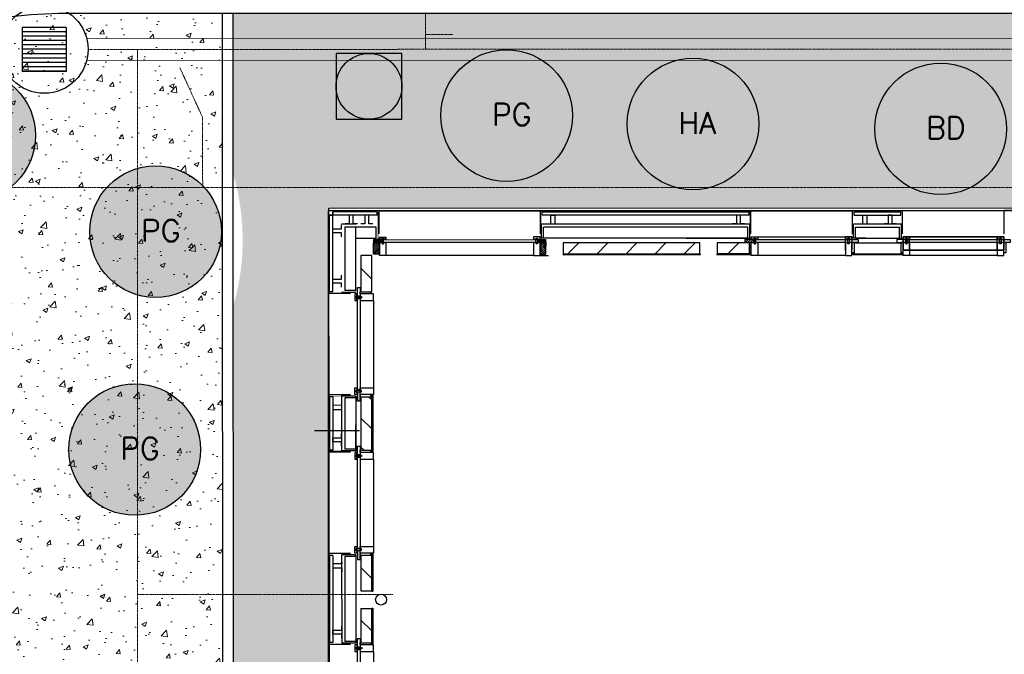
# Model space of a CAD drawing. Header units: metres. Extents: x -270273 to 328371, y -146885 to 591473.
# Tile 254 of 256: x -172604 to -163629, y 418696 to 424484. Entities that reach past the tile are written whole.
import ezdxf

# ---------------------------------------------------------------- set-up
doc = ezdxf.new("R2010")
doc.units = ezdxf.units.M
doc.linetypes.add('RI-AWZI_TERREINRIOLERING', pattern=[19.8, 6, -1.8, 2.4, -1.8, 1.8, -1.8, 2.4, -1.8])
for name, color, linetype in [('B-ME-RI-PUT-G', 253, 'Continuous'), ('B-XX-GR-SIERPLANTEN-G', 210, 'Continuous'), ('B-XX-OG-BEBOUWING-G', 1, 'Continuous'), ('B-XX-VH-KANTVERHARDING-G', 253, 'Continuous')]:
    doc.layers.add(name, color=color, linetype=linetype)
doc.layers.add('B-XX-RI-AWZI_TERREINRIOLERING-G', color=211, linetype='RI-AWZI_TERREINRIOLERING', lineweight=18)
doc.layers.add('B-XX-VH-VERHARDING-V', color=253, linetype='Continuous', lineweight=18)
doc.styles.add('100 ROMANS 2 MM KONINGSSTAL', font='romans.shx', dxfattribs={"height": 0.2})
pattern_1 = [(50.0124, (-169787.06, 422764.22), (455.47, -39.749), [47.625, -523.875]), (355.0124, (-169787.06, 422764.22), (-88.21, 477.623), [38.1, -419.1]), (100.4634, (-169749.1, 422760.9), (367.262, 437.871), [40.475, -445.225]), (46.1966, (-169787.1, 422891.2), (677.72, -104.96), [71.437, -785.812]), (96.648, (-169730.6, 422882.5), (593.377, 618.692), [60.712, -667.837]), (351.1964, (-169787.1, 422891.2), (593.378, 618.69), [57.15, -628.65]), (21.0124, (-169723.58, 422859.5), (379.0925, -255.582), [47.625, -523.875]), (326.0124, (-169723.6, 422859.5), (154.406, 460.503), [38.1, -419.1]), (71.4638, (-169692, 422838.2), (533.497, 204.922), [40.475, -445.225]), (37.5124, (-169787.06, 422764.22), (7.6758, 211.3893), [0, -414.02, 0, -425.45, 0, -420.6875]), (7.5124, (-169787.06, 422764.22), (166.995, 250.4875), [0, -242.57, 0, -404.495, 0, -160.3375]), (327.5124, (-169928.66, 422764.2), (338.9796, -14.2486), [0, -158.75, 0, -495.3, 0, -657.225]), (317.5124, (-169992.16, 422764.18), (370.309, 63.6463), [0, -206.375, 0, -328.93, 0, -466.725])]

# ---------------------------------------------------------------- blocks, each defined once
blk = doc.blocks.new('prunus laag')
at = {"layer": 'B-XX-GR-SIERPLANTEN-G'}
h = blk.add_hatch(color=116, dxfattribs=at)
edge = h.paths.add_edge_path()
edge.add_arc((0.0001, 0), 0.6, -97.46988, 262.53012)
at = {"layer": 'B-XX-GR-SIERPLANTEN-G', "color": 116}
blk.add_circle((0.0001, 0), 0.6, dxfattribs=at)
at = {"layer": 'B-XX-GR-SIERPLANTEN-G', "color": 7, "insert": (-0.1321, 0.1095), "char_height": 0.2, "attachment_point": 1, "style": '100 ROMANS 2 MM KONINGSSTAL'}
blk.add_mtext_dynamic_manual_height_columns('PG', width=1.245724, gutter_width=1, heights=[0], dxfattribs=at)
blk = doc.blocks.new('buddleja')
at = {"layer": 'B-XX-GR-SIERPLANTEN-G'}
h = blk.add_hatch(color=150, dxfattribs=at)
edge = h.paths.add_edge_path()
edge.add_arc((0, -0.0002), 0.6, 0, 360)
at = {"layer": 'B-XX-GR-SIERPLANTEN-G', "color": 150}
blk.add_circle((0, -0.0002), 0.6, dxfattribs=at)
at = {"layer": 'B-XX-GR-SIERPLANTEN-G', "color": 7, "insert": (-0.1322, 0.1093), "char_height": 0.2, "attachment_point": 1, "style": '100 ROMANS 2 MM KONINGSSTAL'}
blk.add_mtext_dynamic_manual_height_columns('BD', width=1.245724, gutter_width=1, heights=[0], dxfattribs=at)
blk = doc.blocks.new('hydrangea')
at = {"layer": 'B-XX-GR-SIERPLANTEN-G'}
h = blk.add_hatch(color=254, dxfattribs=at)
edge = h.paths.add_edge_path()
edge.add_arc((0.0001, 0), 0.6, -97.46988, 262.53012)
at = {"layer": 'B-XX-GR-SIERPLANTEN-G', "color": 7}
blk.add_circle((0.0001, 0), 0.6, dxfattribs=at)
at = {"layer": 'B-XX-GR-SIERPLANTEN-G', "color": 7, "insert": (-0.1321, 0.1095), "char_height": 0.2, "attachment_point": 1, "style": '100 ROMANS 2 MM KONINGSSTAL'}
blk.add_mtext_dynamic_manual_height_columns('HA', width=1.245724, gutter_width=1, heights=[0], dxfattribs=at)

msp = doc.modelspace()

# ---------------------------------------------------------------- hatches: boundary and pattern name
at = {"layer": 'B-XX-OG-BEBOUWING-G'}
h = msp.add_hatch(dxfattribs=at)
h.set_pattern_fill('ANSI37', color=256, scale=19.950787, angle=0.01238424, style=0)
h.set_pattern_definition([(225.012384, (-173226.164, 447346.4634), (1.76379825, -1.76303594), []), (315.012384, (-173226.164, 447346.4634), (1.76303594, 1.76379825), [])])
h.paths.add_polyline_path([(-169373.48, 422480.226), (-169379.834, 422480.2246), (-169379.8292, 422457.9628), (-169373.4752, 422457.9641)])
h = msp.add_hatch(dxfattribs=at)
h.set_pattern_fill('ANSI31', color=256, scale=49.876968, angle=135.01238424, style=0)
h.set_pattern_definition([(0.012384, (-173226.164, 447346.4634), (-0.0013476, 6.2346209), [])])
h.paths.add_polyline_path([(-169305.6198, 422480.2407), (-169373.48, 422480.226), (-169373.4752, 422457.9652), (-169305.615, 422457.9799)])
h = msp.add_hatch(dxfattribs=at)
h.set_pattern_fill('ANSI31', color=256, scale=49.876968, angle=135.01238424, style=0)
h.set_pattern_definition([(180.012384, (-163969.3106, 447348.464), (-0.0013476, 6.2346209), [])])
h.paths.add_polyline_path([(-167879.1049, 422480.549), (-167816.2324, 422480.5626), (-167816.2276, 422458.3018), (-167879.1001, 422458.2883)])
h = msp.add_hatch(dxfattribs=at)
h.set_pattern_fill('ANSI37', color=256, scale=19.950787, angle=0.01238424, style=0)
h.set_pattern_definition([(315.012384, (-163974.2983, 447348.4632), (-1.76303594, -1.76379825), []), (225.012384, (-163974.2983, 447348.4632), (-1.76379825, 1.76303594), [])])
h.paths.add_polyline_path([(-167816.2324, 422480.5626), (-167809.8784, 422480.564), (-167809.8736, 422458.3021), (-167816.2276, 422458.3007)])
h = msp.add_hatch(dxfattribs=at)
h.set_pattern_fill('ANSI31', color=256, scale=4.987697, angle=0.01238424, style=0)
h.set_pattern_definition([(45.012, (-165952.872, 422467.58), (-11.2, 11.195), [])])
h.paths.add_polyline_path([(-165954.8699, 422454.8075), (-165913.0126, 422454.8165), (-165913.0182, 422480.3609), (-165992.7305, 422480.3437), (-165992.7249, 422454.7993)])
h = msp.add_hatch(dxfattribs=at)
h.set_pattern_fill('ANSI31', color=256, scale=4.987697, angle=0.01238424, style=0)
h.set_pattern_definition([(45.012, (-165944.984, 422404.69), (-11.2, 11.1953), [])])
h.paths.add_polyline_path([(-165954.8486, 422356.4697), (-165935.0988, 422356.474), (-165935.1197, 422452.9111), (-165954.8695, 422452.9068)])
h = msp.add_hatch(dxfattribs=at)
h.set_pattern_fill('ANSI31', color=256, scale=99.753937, angle=0.01238424, style=0)
h.set_pattern_definition([(225.012384, (-173226.164, 447346.463), (8.818991, -8.8151797), [])])
h.paths.add_polyline_path([(-169325.5246, 422345.4415), (-169380.3893, 422345.4297), (-169380.4115, 422448.2429), (-169325.5469, 422448.2547)])
h = msp.add_hatch(dxfattribs=at)
h.set_pattern_fill('ANSI31', color=256, scale=99.753937, angle=0.01238424, style=0)
h.set_pattern_definition([(315.012384, (-163964.323, 447348.465), (-8.8151797, -8.818991), [])])
h.paths.add_polyline_path([(-167859.1418, 422345.7585), (-167809.2648, 422345.7693), (-167809.2871, 422448.5825), (-167859.164, 422448.5717)])
h = msp.add_hatch(dxfattribs=at)
h.set_pattern_fill('T,_O', color=256, scale=59.852362, angle=0.01238424)
h.set_pattern_definition([(45.012, (-167027.17, 422397.81), (-132.285, 132.23), [])])
h.paths.add_polyline_path([(-167649.6805, 422447.5528), (-167649.659, 422347.7989), (-166404.6614, 422348.0679), (-166404.683, 422447.8219)])
h = msp.add_hatch(dxfattribs=at)
h.set_pattern_fill('T,_O', color=256, scale=59.852362, angle=180.01238424)
h.set_pattern_definition([(225.01, (-166099.96, 422398.01), (132.28, -132.23), [])])
h.paths.add_polyline_path([(-166245.0767, 422447.8564), (-166245.0551, 422348.1025), (-165954.8468, 422348.1652), (-165954.8684, 422447.9191)])
h = msp.add_hatch(dxfattribs=at)
h.set_pattern_fill('T,_O', color=256, scale=59.852362, angle=90.01238424)
h.set_pattern_definition([(135.01, (-169445.2, 422167.75), (-132.23, -132.28), [])])
h.paths.add_polyline_path([(-169495.0323, 422003.0479), (-169395.2784, 422003.0695), (-169395.3496, 422332.4585), (-169495.1035, 422332.4369)])
h = msp.add_hatch(dxfattribs=at)
h.set_pattern_fill('T,_O', color=256, scale=59.852362, angle=270.01238424)
h.set_pattern_definition([(315.01, (-169444.9, 420801.22), (132.23, 132.28), [])])
h.paths.add_polyline_path([(-169395.0715, 421045.8337), (-169494.8254, 421045.8121), (-169494.7197, 420556.6158), (-169394.9658, 420556.6374)])
h = msp.add_hatch(dxfattribs=at)
h.set_pattern_fill('T,_O', color=256, scale=59.852362, angle=90.01238424)
h.set_pattern_definition([(135.01, (-169444.6, 419437.19), (-132.23, -132.28), [])])
h.paths.add_polyline_path([(-169394.7589, 419599.4016), (-169494.5128, 419599.38), (-169494.4427, 419274.9788), (-169394.6887, 419275.0004)])
h = msp.add_hatch(dxfattribs=at)
h.set_pattern_fill('T,_O', color=256, scale=59.852362, angle=90.01238424)
h.set_pattern_definition([(135.01, (-169444.5, 418958.8), (-132.23, -132.28), [])])
h.paths.add_polyline_path([(-169394.6098, 418909.6597), (-169394.6542, 419115.394), (-169494.4082, 419115.3725), (-169494.3405, 418802.1935), (-169394.5865, 418802.2151)])
at = {"layer": 'B-XX-VH-VERHARDING-V'}
h = msp.add_hatch(dxfattribs=at)
h.set_pattern_fill('AR-CONC', color=256, scale=2.5, angle=-97.4574917, style=0)
h.set_pattern_definition(pattern_1)
edge = h.paths.add_edge_path(flags=17)
edge.add_line((-177136.1416, 419523.1939), (-177127.0702, 416914.6698))
edge.add_line((-177127.0702, 416914.6698), (-170755.7955, 416916.0469))
edge.add_line((-170755.7955, 416916.0469), (-170757.4435, 424540.4406))
edge.add_line((-170757.4435, 424540.4406), (-172125.6511, 424540.5709))
edge.add_arc((-172126.1296, 419516.2774), 5024.2935, 89.99454271, 134.92414995)
edge.add_arc((-172160.2725, 419550.5108), 4975.9441, 134.92414995, 180.31454291)
h = msp.add_hatch(dxfattribs=at)
h.set_pattern_fill('AR-CONC', color=256, scale=2.5, angle=-97.4574917, style=0)
h.set_pattern_definition(pattern_1)
h.paths.add_polyline_path([(-169787.0596, 422764.2242), (-153607.0599, 422767.7214), (-153605.4577, 415354.9702), (-152242.3525, 415355.2649), (-152242.5473, 416256.6159), (-152244.2843, 424292.8367, 0.058976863), (-154324.7907, 424539.2529), (-170657.4435, 424540.4622), (-170657.1267, 423074.7739, -0.142468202), (-170656.8669, 421872.9148), (-170655.7955, 416916.0685), (-170655.601, 416016.0685), (-169785.601, 416016.2566)])

# ---------------------------------------------------------------- linework, layer by layer
at = {"layer": 'B-ME-RI-PUT-G'}
for p, q in [((-172180.3992, 424412.8215), (-172580.3992, 424412.6971)), ((-172580.3992, 424412.6971), (-172580.2747, 424012.6971)), ((-172580.388, 424376.9371), (-172180.3881, 424377.0615)), ((-172580.3756, 424336.9371), (-172180.3756, 424337.0615)), ((-172180.3992, 424412.8215), (-172180.2747, 424012.8216)), ((-172580.3631, 424296.9371), (-172180.3632, 424297.0616)), ((-172580.3507, 424256.9371), (-172180.3507, 424257.0616)), ((-172580.3383, 424216.9371), (-172180.3383, 424217.0616)), ((-172580.3258, 424176.9371), (-172180.3258, 424177.0616)), ((-172580.3134, 424136.9371), (-172180.3134, 424137.0616)), ((-172580.3009, 424096.9371), (-172180.3009, 424097.0616)), ((-172580.2885, 424056.9371), (-172180.2885, 424057.0616)), ((-172580.276, 424016.9371), (-172180.2761, 424017.0616)), ((-172180.2747, 424012.8216), (-172580.2747, 424012.6971))]:
    msp.add_line(p, q, dxfattribs=at)
msp.add_lwpolyline([(-169720.5073, 423575.8678), (-169120.5074, 423575.9975), (-169120.637, 424175.9975), (-169720.637, 424175.8678)], close=True, dxfattribs=at)
for centre, radius in [((-172380.3369, 424212.7593), 400), ((-169420.5722, 423875.9326), 300)]:
    msp.add_circle(centre, radius, dxfattribs=at)
at = {"layer": 'B-XX-OG-BEBOUWING-G'}
for p, q in [((-169789.466, 422741.3644), (-153649.2794, 422744.853)), ((-169789.466, 422741.3644), (-153649.2794, 422744.853)), ((-169327.8475, 422741.4642), (-169789.466, 422741.3644)), ((-169789.466, 422741.3644), (-169789.3104, 422021.2271)), ((-169788.0021, 415968.3635), (-169789.466, 422741.3644)), ((-169788.0021, 415968.3635), (-169789.466, 422741.3644)), ((-169343.9877, 422731.4853), (-169749.5623, 422731.3977)), ((-169749.405, 422003.5494), (-169749.5623, 422731.3977)), ((-169749.5623, 422731.3977), (-169749.5566, 422704.8571)), ((-169343.9813, 422701.5591), (-169343.9877, 422731.4853)), ((-169327.8475, 422741.4642), (-167856.9902, 422741.7821)), ((-169327.8019, 422530.4544), (-169327.8475, 422741.4642)), ((-167856.9902, 422741.7821), (-165939.3461, 422742.1966)), ((-167856.9445, 422530.7723), (-167856.9902, 422741.7821)), ((-167840.8456, 422731.8102), (-165955.4863, 422732.2177)), ((-167840.8391, 422701.884), (-167840.8456, 422731.8102)), ((-165955.4799, 422702.2915), (-165955.4863, 422732.2177)), ((-165939.3461, 422742.1966), (-165013.2821, 422742.3968)), ((-165939.3005, 422531.1868), (-165939.3461, 422742.1966)), ((-164556.2758, 422742.4955), (-165013.2821, 422742.3968)), ((-165013.2365, 422531.387), (-165013.2821, 422742.3968)), ((-164997.1375, 422732.4249), (-164572.416, 422732.5166)), ((-164997.1311, 422702.4987), (-164997.1375, 422732.4249)), ((-164572.4096, 422702.5905), (-164572.416, 422732.5166)), ((-164556.2758, 422742.4955), (-163630.2118, 422742.6957)), ((-164556.2302, 422531.4857), (-164556.2758, 422742.4955)), ((-163179.6115, 422742.7931), (-163630.2118, 422742.6957)), ((-163630.1662, 422531.6859), (-163630.2118, 422742.6957)), ((-169782.8677, 422701.4643), (-169752.9415, 422701.4707)), ((-169343.9813, 422701.5591), (-169779.482, 422701.465)), ((-169779.3312, 422003.543), (-169779.482, 422701.465)), ((-169450.294, 422701.5362), (-169739.5804, 422701.4736)), ((-165955.4799, 422702.2915), (-167840.8391, 422701.884)), ((-164997.1311, 422702.4987), (-164572.4096, 422702.5905)), ((-164918.9321, 422702.5156), (-164882.3059, 422702.5235)), ((-164918.9148, 422622.7124), (-164918.9321, 422702.5156)), ((-164882.3059, 422702.5235), (-164882.2886, 422622.7203)), ((-164650.6086, 422702.5736), (-164687.2348, 422702.5657)), ((-164687.2348, 422702.5657), (-164687.2175, 422622.7625)), ((-164650.5913, 422622.7704), (-164650.6086, 422702.5736)), ((-169669.7354, 422621.6856), (-169540.0553, 422621.7136)), ((-169539.924, 422014.1824), (-169540.0489, 422591.7874)), ((-167846.9889, 422622.0796), (-165949.2956, 422622.4897)), ((-167846.9609, 422492.3994), (-167846.9889, 422622.0796)), ((-165966.0439, 422592.5599), (-167830.2277, 422592.157)), ((-167830.2061, 422492.4031), (-167830.2277, 422592.157)), ((-165966.0223, 422492.806), (-165966.0439, 422592.5599)), ((-165949.2676, 422492.8096), (-165949.2956, 422622.4897)), ((-165003.2808, 422622.6942), (-164566.2253, 422622.7886)), ((-165003.2528, 422493.0141), (-165003.2808, 422622.6942)), ((-164986.5196, 422592.7717), (-164582.9736, 422592.8589)), ((-164986.4981, 422493.0177), (-164986.5196, 422592.7717)), ((-164956.1698, 422622.7044), (-164918.9148, 422622.7124)), ((-164882.2886, 422622.7203), (-164847.1887, 422622.7279)), ((-164687.2175, 422622.7625), (-164722.3174, 422622.755)), ((-164613.3363, 422622.7785), (-164650.5913, 422622.7704)), ((-164582.952, 422493.1049), (-164582.9736, 422592.8589)), ((-164566.1973, 422493.1085), (-164566.2253, 422622.7886)), ((-167466.6506, 422492.4816), (-167846.9609, 422492.3994)), ((-165966.0223, 422492.806), (-167830.2061, 422492.4031)), ((-166528.2795, 422492.6844), (-165949.2676, 422492.8096)), ((-165935.1305, 422502.7881), (-165017.3943, 422502.9864)), ((-165935.1261, 422482.8373), (-165935.1305, 422502.7881)), ((-165935.1046, 422383.0833), (-165935.1208, 422458.0471)), ((-165893.6414, 422478.4644), (-165058.8728, 422478.6448)), ((-165893.6359, 422452.9201), (-165893.6414, 422478.4644)), ((-165058.8673, 422453.1005), (-165893.6359, 422452.9201)), ((-165077.2466, 422502.9735), (-165017.3943, 422502.9864)), ((-165017.3943, 422502.9864), (-165077.2466, 422502.9735)), ((-165077.2207, 422383.2687), (-165077.2466, 422502.9735)), ((-165077.2466, 422502.9735), (-165077.2423, 422483.0227)), ((-165077.2423, 422483.0227), (-165017.3899, 422483.0356)), ((-165017.3835, 422453.1095), (-165077.2358, 422453.0965)), ((-165077.2358, 422453.0965), (-165077.21, 422333.3918)), ((-165058.8728, 422478.6448), (-165058.8673, 422453.1005)), ((-165055.0665, 422492.3685), (-165042.0938, 422492.3713)), ((-165055.0553, 422440.4506), (-165055.0665, 422492.3685)), ((-165042.0938, 422492.3713), (-165042.0826, 422440.4534)), ((-165039.4964, 422478.649), (-164959.7841, 422478.6663)), ((-165039.4909, 422453.1047), (-165039.4964, 422478.649)), ((-164997.6337, 422453.1137), (-165039.4909, 422453.1047)), ((-165017.3943, 422502.9864), (-165017.3684, 422383.2817)), ((-165017.3943, 422502.9864), (-165017.3684, 422383.2817)), ((-165017.3899, 422483.0356), (-165017.3943, 422502.9864)), ((-165017.3835, 422453.1095), (-164997.6337, 422453.1137)), ((-165017.3576, 422333.4048), (-165017.3835, 422453.1095)), ((-165017.3626, 422356.6723), (-165017.3835, 422453.1095)), ((-164890.1977, 422493.0385), (-165003.2528, 422493.0141)), ((-164959.7786, 422453.1219), (-164997.6337, 422453.1137)), ((-164997.6337, 422453.1137), (-164997.6128, 422356.6765)), ((-164986.4981, 422493.0177), (-164582.952, 422493.1049)), ((-164959.7841, 422478.6663), (-164959.7786, 422453.1219)), ((-164817.6394, 422493.0542), (-164566.1973, 422493.1085)), ((-164529.9474, 422478.7591), (-164609.6598, 422478.7419)), ((-164609.6598, 422478.7419), (-164609.6542, 422453.1976)), ((-164609.6542, 422453.1976), (-164571.7992, 422453.2058)), ((-164571.7992, 422453.2058), (-164529.9419, 422453.2148)), ((-164552.0494, 422453.2101), (-164571.7992, 422453.2058)), ((-164571.7992, 422453.2058), (-164571.7783, 422356.7686)), ((-163634.3239, 422503.2854), (-164552.0601, 422503.087)), ((-164492.2078, 422503.0999), (-164552.0601, 422503.087)), ((-164552.0601, 422503.087), (-164492.2078, 422503.0999)), ((-164552.0601, 422503.087), (-164552.0343, 422383.3823)), ((-164552.0601, 422503.087), (-164552.0343, 422383.3823)), ((-164552.0558, 422483.1362), (-164552.0601, 422503.087)), ((-164492.2035, 422483.1492), (-164552.0558, 422483.1362)), ((-164552.0494, 422453.2101), (-164492.197, 422453.223)), ((-164552.0235, 422333.5053), (-164552.0494, 422453.2101)), ((-164552.0285, 422356.7728), (-164552.0494, 422453.2101)), ((-164529.9419, 422453.2148), (-164529.9474, 422478.7591)), ((-164514.3833, 422492.4854), (-164527.356, 422492.4826)), ((-164527.356, 422492.4826), (-164527.3448, 422440.5647)), ((-164514.372, 422440.5675), (-164514.3833, 422492.4854)), ((-164488.4685, 422478.7681), (-164510.5711, 422478.7634)), ((-164510.5711, 422478.7634), (-164510.5656, 422453.219)), ((-164510.5656, 422453.219), (-164488.4629, 422453.2238)), ((-164492.1819, 422383.3952), (-164492.2078, 422503.0999)), ((-164492.2078, 422503.0999), (-164492.2035, 422483.1492)), ((-164492.197, 422453.223), (-164492.1711, 422333.5183)), ((-163634.2981, 422383.5807), (-163634.3239, 422503.2854)), ((-169789.4019, 422444.4047), (-169789.3031, 421987.3984)), ((-166404.683, 422447.8219), (-167649.6805, 422447.5528)), ((-167649.6805, 422447.5528), (-167649.659, 422347.7989)), ((-166404.6614, 422348.0679), (-166404.683, 422447.8219)), ((-165954.8684, 422447.9191), (-166245.0767, 422447.8564)), ((-166245.0767, 422447.8564), (-166245.0551, 422348.1025)), ((-165954.8684, 422447.9191), (-165954.8468, 422348.1652)), ((-165042.0826, 422440.4534), (-165055.0553, 422440.4506)), ((-164997.6326, 422448.126), (-164571.7981, 422448.218)), ((-164997.6326, 422448.126), (-164997.611, 422348.3721)), ((-164571.7981, 422448.218), (-164571.7765, 422348.4641)), ((-164552.0343, 422383.3823), (-163634.2981, 422383.5807)), ((-164552.0343, 422383.3823), (-164492.1819, 422383.3952)), ((-164527.3448, 422440.5647), (-164514.372, 422440.5675)), ((-169395.3496, 422332.4585), (-169495.1035, 422332.4369)), ((-169495.1035, 422332.4369), (-169495.0323, 422003.0479)), ((-169395.2784, 422003.0695), (-169395.3496, 422332.4585)), ((-167918.9914, 422332.7776), (-169265.6695, 422332.4865)), ((-167859.139, 422332.7905), (-167784.3237, 422332.8067)), ((-167649.659, 422347.7989), (-166404.6614, 422348.0679)), ((-167648.6806, 422347.7991), (-166400.6521, 422348.0688)), ((-167648.6806, 422347.7991), (-167648.6785, 422337.8237)), ((-166400.6499, 422338.0934), (-167648.6785, 422337.8237)), ((-166400.6521, 422348.0688), (-166400.6499, 422338.0934)), ((-166249.0645, 422348.1016), (-165941.5589, 422348.1681)), ((-166249.0645, 422348.1016), (-166249.0623, 422338.1262)), ((-165941.5567, 422338.1927), (-166249.0623, 422338.1262)), ((-165954.8468, 422348.1652), (-166245.0551, 422348.1025)), ((-165941.5589, 422348.1681), (-165941.5567, 422338.1927)), ((-165077.21, 422333.3918), (-165875.2414, 422333.2193)), ((-165077.21, 422333.3918), (-165017.3576, 422333.4048)), ((-164997.6128, 422356.6765), (-165017.3626, 422356.6723)), ((-165010.9008, 422356.6737), (-164997.527, 422356.6766)), ((-165010.899, 422348.3692), (-165010.9008, 422356.6737)), ((-165010.899, 422348.3692), (-164558.4886, 422348.467)), ((-165010.899, 422348.3692), (-165010.8968, 422338.3938)), ((-164558.4864, 422338.4916), (-165010.8968, 422338.3938)), ((-164997.611, 422348.3721), (-164571.7765, 422348.4641)), ((-164558.4904, 422356.7715), (-164571.8641, 422356.7686)), ((-164571.7783, 422356.7686), (-164552.0285, 422356.7728)), ((-164558.4886, 422348.467), (-164558.4904, 422356.7715)), ((-164558.4886, 422348.467), (-164558.4864, 422338.4916)), ((-164492.1711, 422333.5183), (-164552.0235, 422333.5053)), ((-163694.1397, 422333.6907), (-164492.1711, 422333.5183)), ((-169749.4298, 422118.3746), (-169669.6267, 422118.3919)), ((-169749.4219, 422081.7484), (-169749.4298, 422118.3746)), ((-169669.6267, 422118.3919), (-169669.6342, 422153.4918)), ((-169749.405, 422003.5494), (-169779.3312, 422003.543)), ((-169669.6187, 422081.7657), (-169749.4219, 422081.7484)), ((-169669.6107, 422044.5107), (-169669.6187, 422081.7657)), ((-169539.924, 422014.1824), (-169639.6779, 422014.1608)), ((-169525.5726, 422040.8964), (-169500.0282, 422040.9019)), ((-169525.5553, 421961.1841), (-169525.5726, 422040.8964)), ((-169500.0282, 422040.9019), (-169500.02, 422003.0469)), ((-169500.02, 422003.0469), (-169403.5829, 422003.0677)), ((-169500.02, 422003.0469), (-169500.011, 421961.1896)), ((-169500.0158, 421983.297), (-169500.02, 422003.0469)), ((-169495.0323, 422003.0479), (-169395.2784, 422003.0695)), ((-169403.58, 421989.7797), (-169403.5829, 422003.1535)), ((-169403.5829, 422003.0677), (-169403.5786, 421983.3179)), ((-169588.2686, 421987.4419), (-169789.3031, 421987.3984)), ((-169789.3031, 421987.3984), (-169789.1029, 421061.3344)), ((-169539.9204, 421997.4277), (-169669.6005, 421997.3997)), ((-169529.9419, 421983.2905), (-169549.8927, 421983.2862)), ((-169549.8927, 421983.2862), (-169549.8798, 421923.4339)), ((-169549.8798, 421923.4339), (-169529.929, 421923.4382)), ((-169539.2776, 421958.5867), (-169487.3598, 421958.5979)), ((-169539.2748, 421945.614), (-169539.2776, 421958.5867)), ((-169487.357, 421945.6252), (-169539.2748, 421945.614)), ((-169529.929, 421923.4382), (-169529.9419, 421983.2905)), ((-169500.011, 421961.1896), (-169525.5553, 421961.1841)), ((-169525.5511, 421941.8077), (-169500.0068, 421941.8132)), ((-169525.3707, 421107.0391), (-169525.5511, 421941.8077)), ((-169380.311, 421983.3229), (-169500.0158, 421983.297)), ((-169403.5786, 421983.3179), (-169500.0158, 421983.297)), ((-169500.0158, 421983.297), (-169500.0028, 421923.4447)), ((-169500.0068, 421941.8132), (-169499.8264, 421107.0447)), ((-169500.0028, 421923.4447), (-169380.2981, 421923.4705)), ((-169487.3598, 421958.5979), (-169487.357, 421945.6252)), ((-169395.2755, 421989.7815), (-169403.58, 421989.7797)), ((-169380.2981, 421923.4705), (-169380.311, 421983.3229)), ((-169380.2981, 421923.4705), (-169380.1256, 421125.4391)), ((-169499.8264, 421107.0447), (-169525.3707, 421107.0391)), ((-169588.0685, 421061.3779), (-169789.1029, 421061.3344)), ((-169788.9904, 420540.9663), (-169789.1029, 421061.3344)), ((-169749.1978, 421045.2006), (-169779.124, 421045.1942)), ((-169779.124, 421045.1942), (-169779.0185, 420557.1109)), ((-169749.1978, 421045.2006), (-169749.0923, 420557.1174)), ((-169539.7159, 421051.4129), (-169669.396, 421051.3849)), ((-169669.396, 421051.3849), (-169669.2879, 420550.9676)), ((-169539.7123, 421034.6582), (-169639.4662, 421034.6366)), ((-169639.4662, 421034.6366), (-169639.3653, 420567.7288)), ((-169539.7159, 421051.4129), (-169539.6078, 420550.9956)), ((-169539.7123, 421034.6582), (-169539.659, 420787.8864)), ((-169494.8254, 421045.8121), (-169395.0715, 421045.8337)), ((-169494.8254, 421045.8121), (-169494.7197, 420556.6158)), ((-169395.0744, 421059.1216), (-169385.099, 421059.1238)), ((-169394.9629, 420543.3495), (-169395.0744, 421059.1216)), ((-169395.0715, 421045.8337), (-169394.9658, 420556.6374)), ((-169385.099, 421059.1238), (-169384.9875, 420543.3517)), ((-169539.6114, 420567.7503), (-169539.6594, 420789.9129)), ((-169505.6577, 420734.2519), (-169915.7348, 420734.1633)), ((-169749.1172, 420671.9426), (-169669.314, 420671.9598)), ((-169749.1092, 420635.3164), (-169749.1172, 420671.9426)), ((-169669.314, 420671.9598), (-169669.3216, 420707.0597)), ((-169669.3061, 420635.3336), (-169749.1092, 420635.3164)), ((-169669.298, 420598.0787), (-169669.3061, 420635.3336)), ((-169539.6114, 420567.7503), (-169639.3653, 420567.7288)), ((-169525.2599, 420594.4643), (-169499.7156, 420594.4698)), ((-169525.2427, 420514.752), (-169525.2599, 420594.4643)), ((-169499.7156, 420594.4698), (-169499.7074, 420556.6148)), ((-169587.956, 420541.0098), (-169788.9904, 420540.9663)), ((-169788.9904, 420540.9663), (-169788.7903, 419614.9023)), ((-169749.0923, 420557.1174), (-169779.0185, 420557.1109)), ((-169539.6078, 420550.9956), (-169669.2879, 420550.9676)), ((-169539.6078, 420550.9956), (-169669.2879, 420550.9676)), ((-169529.6293, 420536.8585), (-169549.5801, 420536.8542)), ((-169549.5801, 420536.8542), (-169549.5671, 420477.0018)), ((-169549.5671, 420477.0018), (-169529.6164, 420477.0061)), ((-169538.965, 420512.1546), (-169487.0471, 420512.1658)), ((-169538.9622, 420499.1819), (-169538.965, 420512.1546)), ((-169487.0443, 420499.1931), (-169538.9622, 420499.1819)), ((-169529.6164, 420477.0061), (-169529.6293, 420536.8585)), ((-169499.6983, 420514.7575), (-169525.2427, 420514.752)), ((-169525.2385, 420495.3756), (-169499.6942, 420495.3812)), ((-169525.0581, 419660.607), (-169525.2385, 420495.3756)), ((-169499.7074, 420556.6148), (-169403.2702, 420556.6357)), ((-169499.7074, 420556.6148), (-169499.6983, 420514.7575)), ((-169499.7031, 420536.865), (-169499.7074, 420556.6148)), ((-169379.9984, 420536.8908), (-169499.7031, 420536.865)), ((-169403.266, 420536.8858), (-169499.7031, 420536.865)), ((-169499.7031, 420536.865), (-169499.6902, 420477.0126)), ((-169499.6942, 420495.3812), (-169499.5137, 419660.6126)), ((-169499.6902, 420477.0126), (-169379.9855, 420477.0385)), ((-169494.7197, 420556.6158), (-169394.9658, 420556.6374)), ((-169487.0471, 420512.1658), (-169487.0443, 420499.1931)), ((-169403.2674, 420543.3477), (-169403.2703, 420556.7214)), ((-169403.2702, 420556.6357), (-169403.266, 420536.8858)), ((-169394.9629, 420543.3495), (-169403.2674, 420543.3477)), ((-169394.9629, 420543.3495), (-169384.9875, 420543.3517)), ((-169379.9855, 420477.0385), (-169379.9984, 420536.8908)), ((-169379.9855, 420477.0385), (-169379.813, 419679.007)), ((-169549.3947, 419678.9704), (-169529.4439, 419678.9747)), ((-169549.3817, 419619.118), (-169549.3947, 419678.9704)), ((-169529.4439, 419678.9747), (-169529.4309, 419619.1223)), ((-169499.5177, 419678.9812), (-169379.813, 419679.007)), ((-169499.5048, 419619.1288), (-169499.5177, 419678.9812)), ((-169379.813, 419679.007), (-169379.8, 419619.1547)), ((-169587.7558, 419614.9458), (-169788.7903, 419614.9023)), ((-169788.7903, 419614.9023), (-169788.6112, 418786.544)), ((-169748.8852, 419598.7686), (-169778.8114, 419598.7621)), ((-169778.8114, 419598.7621), (-169778.6393, 418802.6886)), ((-169748.8852, 419598.7686), (-169748.7131, 418802.695)), ((-169539.4033, 419604.9809), (-169669.0834, 419604.9529)), ((-169669.0834, 419604.9529), (-169668.9087, 418796.5453)), ((-169539.3997, 419588.2262), (-169639.1536, 419588.2046)), ((-169639.1536, 419588.2046), (-169638.9861, 418813.3065)), ((-169529.4309, 419619.1223), (-169549.3817, 419619.118)), ((-169539.4033, 419604.9809), (-169539.2285, 418796.5733)), ((-169539.3997, 419588.2262), (-169539.2322, 418813.328)), ((-169486.8622, 419656.8061), (-169538.7801, 419656.7949)), ((-169538.7801, 419656.7949), (-169538.7773, 419643.8221)), ((-169538.7773, 419643.8221), (-169486.8594, 419643.8334)), ((-169499.5137, 419660.6126), (-169525.0581, 419660.607)), ((-169499.5095, 419641.2362), (-169525.0539, 419641.2307)), ((-169525.0539, 419641.2307), (-169525.0366, 419561.5184)), ((-169499.5005, 419599.379), (-169499.5095, 419641.2362)), ((-169379.8, 419619.1547), (-169499.5048, 419619.1288)), ((-169403.0676, 419619.1497), (-169499.5048, 419619.1288)), ((-169499.5048, 419619.1288), (-169499.5005, 419599.379)), ((-169499.5005, 419599.379), (-169403.0633, 419599.3998)), ((-169499.4923, 419561.5239), (-169499.5005, 419599.379)), ((-169494.5128, 419599.38), (-169394.7589, 419599.4016)), ((-169494.5128, 419599.38), (-169494.4427, 419274.9788)), ((-169486.8594, 419643.8334), (-169486.8622, 419656.8061)), ((-169403.0633, 419599.3998), (-169403.0676, 419619.1497)), ((-169394.7617, 419612.6895), (-169403.0662, 419612.6877)), ((-169403.0662, 419612.6877), (-169403.0633, 419599.314)), ((-169394.7617, 419612.6895), (-169384.7863, 419612.6917)), ((-169394.6883, 419272.9184), (-169394.7617, 419612.6895)), ((-169394.7589, 419599.4016), (-169394.6887, 419275.0004)), ((-169384.7863, 419612.6917), (-169384.7129, 419272.9205)), ((-169669.0652, 419520.5868), (-169748.8683, 419520.5696)), ((-169748.8683, 419520.5696), (-169748.8604, 419483.9434)), ((-169669.0732, 419557.8418), (-169669.0652, 419520.5868)), ((-169525.0366, 419561.5184), (-169499.4923, 419561.5239)), ((-169748.8604, 419483.9434), (-169669.0572, 419483.9606)), ((-169669.0572, 419483.9606), (-169669.0497, 419448.8607)), ((-169494.4427, 419274.9788), (-169394.6887, 419275.0004)), ((-169394.6883, 419272.9184), (-169384.7129, 419272.9205)), ((-169494.4082, 419115.3725), (-169394.6542, 419115.394)), ((-169494.4082, 419115.3725), (-169494.3405, 418802.1935)), ((-169394.6547, 419117.476), (-169384.6793, 419117.4782)), ((-169394.5837, 418788.9272), (-169394.6547, 419117.476)), ((-169394.6542, 419115.394), (-169394.5939, 418836.0438)), ((-169384.6793, 419117.4782), (-169384.6083, 418788.9293)), ((-169788.665, 419035.4366), (-169788.6185, 418820.3727)), ((-169778.3765, 417586.9802), (-169778.6896, 419035.4388)), ((-169668.9348, 418917.5375), (-169668.9424, 418952.6374)), ((-169748.738, 418917.5203), (-169668.9348, 418917.5375)), ((-169748.73, 418880.894), (-169748.738, 418917.5203)), ((-169668.9269, 418880.9113), (-169748.73, 418880.894)), ((-169668.9188, 418843.6563), (-169668.9269, 418880.9113)), ((-169394.5865, 418802.2151), (-169394.6098, 418909.6597)), ((-169587.5768, 418786.5875), (-169788.6112, 418786.544)), ((-169748.7131, 418802.695), (-169778.6393, 418802.6886)), ((-169539.2285, 418796.5733), (-169668.9087, 418796.5453)), ((-169539.2285, 418796.5733), (-169668.9087, 418796.5453)), ((-169539.2322, 418813.328), (-169638.9861, 418813.3065)), ((-169529.2501, 418782.4362), (-169549.2009, 418782.4319)), ((-169549.2009, 418782.4319), (-169549.1879, 418722.5795)), ((-169529.2371, 418722.5838), (-169529.2501, 418782.4362)), ((-169524.8807, 418840.042), (-169499.3364, 418840.0475)), ((-169524.8635, 418760.3297), (-169524.8807, 418840.042)), ((-169499.3364, 418840.0475), (-169499.3282, 418802.1924)), ((-169499.3282, 418802.1924), (-169402.891, 418802.2133)), ((-169499.3282, 418802.1924), (-169499.3191, 418760.3352)), ((-169499.3239, 418782.4427), (-169499.3282, 418802.1924)), ((-169379.6192, 418782.4685), (-169499.3239, 418782.4427)), ((-169402.8868, 418782.4635), (-169499.3239, 418782.4427)), ((-169499.3239, 418782.4427), (-169499.311, 418722.5903)), ((-169494.3405, 418802.1935), (-169394.5865, 418802.2151)), ((-169402.8881, 418788.9254), (-169402.891, 418802.2991)), ((-169402.891, 418802.2133), (-169402.8868, 418782.4635)), ((-169394.5837, 418788.9272), (-169402.8881, 418788.9254)), ((-169394.5837, 418788.9272), (-169384.6083, 418788.9293)), ((-169379.6063, 418722.6162), (-169379.6192, 418782.4685)), ((-169549.1879, 418722.5795), (-169529.2371, 418722.5838)), ((-169538.5858, 418757.7323), (-169486.6679, 418757.7435)), ((-169538.583, 418744.7596), (-169538.5858, 418757.7323)), ((-169486.6651, 418744.7708), (-169538.583, 418744.7596)), ((-169499.3191, 418760.3352), (-169524.8635, 418760.3297)), ((-169524.8593, 418740.9533), (-169499.3149, 418740.9588)), ((-169524.6789, 417906.1847), (-169524.8593, 418740.9533)), ((-169499.3149, 418740.9588), (-169499.1345, 417906.1902)), ((-169499.311, 418722.5903), (-169379.6063, 418722.6162)), ((-169486.6679, 418757.7435), (-169486.6651, 418744.7708)), ((-169379.6063, 418722.6162), (-169379.4338, 417924.5847))]:
    msp.add_line(p, q, dxfattribs=at)
for points in [[(-169787.0596, 422764.2242), (-153607.0599, 422767.7214), (-153603.4114, 405887.7218), (-152513.4114, 405887.9574), (-152511.4408, 396770.9576), (-169221.4398, 396764.3458), (-169222.795, 403034.3457), (-170761.561, 403034.0131), (-170765.0515, 413474.0126), (-169775.0516, 413474.2265), (-169787.0596, 422764.2242)], [(-169787.0596, 422764.2242), (-153607.0599, 422767.7214), (-153603.4114, 405887.7218), (-152513.4114, 405887.9574), (-152511.4408, 396770.9576), (-169221.4398, 396764.3458), (-169222.795, 403034.3457), (-170761.561, 403034.0131), (-170765.0515, 413474.0126), (-169775.0516, 413474.2265), (-169787.0596, 422764.2242)], [(-153649.2794, 422744.853), (-169789.466, 422741.3644), (-169788.0021, 415968.3635), (-169787.9848, 415888.5797), (-169778.0094, 415888.5819), (-169777.4876, 413474.226)], [(-169526.1478, 422621.7166), (-169563.4028, 422621.7085), (-169563.42, 422701.5117), (-169600.0463, 422701.5038), (-169600.029, 422621.7006), (-169635.1289, 422621.693)], [(-169384.908, 422621.7471), (-169422.163, 422621.7391), (-169422.1803, 422701.5422), (-169458.8065, 422701.5343), (-169458.7892, 422621.7312), (-169493.8891, 422621.7236)], [(-167799.8779, 422622.0897), (-167762.6229, 422622.0978), (-167762.6401, 422701.9009), (-167726.0139, 422701.9088), (-167725.9967, 422622.1057), (-167690.8968, 422622.1133)], [(-165996.4067, 422622.4795), (-166033.6616, 422622.4715), (-166033.6789, 422702.2746), (-166070.3051, 422702.2667), (-166070.2878, 422622.4636), (-166105.3877, 422622.456)], [(-169669.7101, 422504.3145), (-169669.7181, 422541.5695), (-169749.5213, 422541.5522), (-169749.5292, 422578.1784), (-169669.726, 422578.1957), (-169669.7336, 422613.2874)], [(-169540.0273, 422492.0335), (-169354.5237, 422492.0736), (-169354.5453, 422591.8275), (-169639.8028, 422591.7658), (-169639.6779, 422014.1608)], [(-165941.5589, 422348.1681), (-165941.5607, 422356.4725), (-165954.9344, 422356.4697)], [(-169395.0744, 421059.1216), (-169403.3788, 421059.1198), (-169403.376, 421045.746)], [(-169669.3858, 421004.2739), (-169669.3778, 420967.0189), (-169749.1809, 420967.0016), (-169749.173, 420930.3754), (-169669.3699, 420930.3927), (-169669.3623, 420895.2928)]]:
    msp.add_lwpolyline(points, dxfattribs=at)
at = {"layer": 'B-XX-OG-BEBOUWING-G', "const_width": 3.9902}
for points in [[(-169782.8684, 422704.8499), (-169752.9422, 422704.8564), (-169752.9487, 422734.7826)], [(-169337.8207, 422731.4867), (-169337.767, 422482.8559), (-169379.6048, 422482.8469)], [(-167847.0126, 422731.8089), (-167846.9589, 422483.1781), (-167808.6245, 422483.1864)], [(-165949.3193, 422732.219), (-165949.2656, 422483.5883), (-165996.5304, 422483.5781)], [(-169779.1254, 421051.3612), (-169530.4947, 421051.4149), (-169530.4844, 421004.1501)], [(-169779.0172, 420550.9439), (-169530.3865, 420550.9976), (-169530.3967, 420598.2624)]]:
    msp.add_lwpolyline(points, dxfattribs=at)
at = {"layer": 'B-XX-OG-BEBOUWING-G'}
for points in [[(-169380.4135, 422457.3217), (-169380.4049, 422417.4202), (-169379.4073, 422417.4204, 0.414213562), (-169376.4154, 422420.4136), (-169376.4212, 422447.3472, -0.414213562), (-169370.4372, 422453.3337, -1), (-169370.4372, 422453.3337), (-169343.5037, 422453.3396, 0.414213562), (-169340.5117, 422456.3328), (-169340.5119, 422457.3303), (-169380.4135, 422457.3217)], [(-167809.289, 422457.6613), (-167809.2804, 422417.7598), (-167810.2779, 422417.7595, -0.414213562), (-167813.2712, 422420.7515), (-167813.277, 422447.6851, 0.414213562), (-167819.2635, 422453.669, 1), (-167819.2635, 422453.669), (-167846.1971, 422453.6632, -0.414213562), (-167849.1904, 422456.6552), (-167849.1906, 422457.6527), (-167809.289, 422457.6613)]]:
    msp.add_lwpolyline(points, format="xyb", dxfattribs=at)
for points in [[(-169373.48, 422480.226), (-169379.834, 422480.2246), (-169379.8292, 422457.9628), (-169373.4752, 422457.9641)], [(-169305.6198, 422480.2407), (-169373.48, 422480.226), (-169373.4752, 422457.9652), (-169305.615, 422457.9799)], [(-169265.7061, 422502.0682), (-169265.7018, 422482.1174), (-169325.5542, 422482.1045), (-169325.5585, 422502.0552)], [(-169265.6953, 422452.1912), (-169265.6695, 422332.4865), (-169325.5218, 422332.4735), (-169325.5477, 422452.1783)], [(-169300.8543, 422491.4508), (-169300.8431, 422439.533), (-169287.8704, 422439.5358), (-169287.8816, 422491.4536)], [(-169286.8369, 422477.7309), (-167902.8467, 422478.0301), (-167902.8412, 422452.4858), (-169286.8313, 422452.1867)], [(-167919.028, 422502.3592), (-167919.0237, 422482.4085), (-167859.1713, 422482.4214), (-167859.1757, 422502.3722)], [(-167919.0172, 422452.4823), (-167918.9914, 422332.7776), (-167859.139, 422332.7905), (-167859.1649, 422452.4952)], [(-167883.8752, 422491.7571), (-167883.864, 422439.8392), (-167896.8367, 422439.8364), (-167896.8479, 422491.7543)], [(-167879.1049, 422480.549), (-167816.2324, 422480.5626), (-167816.2276, 422458.3018), (-167879.1001, 422458.2883)], [(-167816.2324, 422480.5626), (-167809.8784, 422480.564), (-167809.8736, 422458.3021), (-167816.2276, 422458.3007)], [(-165992.7249, 422454.7993), (-165992.7249, 422454.7993), (-165954.8699, 422454.8075), (-165954.8699, 422454.8075), (-165913.0126, 422454.8165), (-165913.0182, 422480.3609), (-165992.7305, 422480.3437)], [(-165954.8486, 422356.4697), (-165935.0988, 422356.474), (-165935.1197, 422452.9111), (-165954.8695, 422452.9068)], [(-165875.2781, 422502.801), (-165875.2738, 422482.8502), (-165935.1261, 422482.8373), (-165935.1305, 422502.7881)], [(-165875.2673, 422452.924), (-165875.2414, 422333.2193), (-165935.0938, 422333.2063), (-165935.1197, 422452.9111)], [(-165910.4263, 422492.1836), (-165910.4151, 422440.2658), (-165897.4423, 422440.2686), (-165897.4536, 422492.1864)], [(-164552.0343, 422383.3823), (-164552.0601, 422503.087), (-163634.3239, 422503.2854), (-163634.2981, 422383.5807)], [(-164552.0601, 422503.087), (-164552.0343, 422383.3823), (-164492.1819, 422383.3952), (-164492.2078, 422503.0999)], [(-164510.5711, 422478.7634), (-163675.8025, 422478.9437), (-163675.797, 422453.3995), (-164510.5656, 422453.219)], [(-163634.3239, 422503.2854), (-163634.2981, 422383.5807), (-163694.1504, 422383.5677), (-163694.1763, 422503.2724)], [(-163634.3239, 422503.2854), (-163634.2981, 422383.5807), (-163694.1504, 422383.5677), (-163694.1763, 422503.2724)], [(-163694.1763, 422503.2724), (-163694.172, 422483.3217), (-163634.3196, 422483.3346), (-163634.3239, 422503.2854)], [(-163694.1655, 422453.3955), (-163694.1397, 422333.6907), (-163634.2873, 422333.7037), (-163634.3132, 422453.4084)], [(-163659.0235, 422492.6703), (-163659.0123, 422440.7524), (-163671.985, 422440.7496), (-163671.9962, 422492.6675)], [(-163576.7083, 422453.4209), (-163576.7083, 422453.4209), (-163614.5634, 422453.4126), (-163614.5634, 422453.4126), (-163656.4206, 422453.4036), (-163656.4261, 422478.948), (-163576.7138, 422478.9652)], [(-163614.5425, 422356.9755), (-163634.2923, 422356.9713), (-163634.3132, 422453.4084), (-163614.5634, 422453.4126)], [(-169325.5246, 422345.4415), (-169380.3893, 422345.4297), (-169380.4115, 422448.2429), (-169325.5469, 422448.2547)], [(-167859.1418, 422345.7585), (-167809.2648, 422345.7693), (-167809.2871, 422448.5825), (-167859.164, 422448.5717)], [(-169549.7073, 421125.4024), (-169529.7565, 421125.4067), (-169529.7436, 421065.5544), (-169549.6944, 421065.5501)], [(-169539.09, 421090.2542), (-169487.1721, 421090.2655), (-169487.1749, 421103.2382), (-169539.0928, 421103.227)], [(-169499.8303, 421125.4132), (-169380.1256, 421125.4391), (-169380.1127, 421065.5867), (-169499.8174, 421065.5609)], [(-169499.8049, 421007.956), (-169499.8049, 421007.956), (-169499.8131, 421045.811), (-169499.8131, 421045.811), (-169499.8222, 421087.6683), (-169525.3665, 421087.6628), (-169525.3493, 421007.9505)], [(-169403.376, 421045.8319), (-169403.3802, 421065.5817), (-169499.8174, 421065.5609), (-169499.8131, 421045.811)]]:
    msp.add_lwpolyline(points, close=True, dxfattribs=at)
msp.add_circle((-169309.8806, 419195.2156), 49.877, dxfattribs=at)
at = {"layer": 'B-XX-RI-AWZI_TERREINRIOLERING-G'}
msp.add_line((-168655.6454, 424348.8781), (-168905.3444, 424348.8241), dxfattribs=at)
for points in [[(-168656.8667, 429998.878), (-168656.9208, 430248.8779), (-168906.9208, 430248.8239), (-168905.2896, 424213.8914)], [(-142887.8506, 424221.9854), (-171980.337, 424212.9348)], [(-171524.9318, 397525.7313), (-171530.7001, 424213.0747)], [(-181305.3515, 422950.9002), (-151191.3324, 422957.4092)], [(-169202.9591, 419241.2337), (-171529.6254, 419240.7308)]]:
    msp.add_lwpolyline(points, dxfattribs=at)
at = {"layer": 'B-XX-RI-AWZI_TERREINRIOLERING-G', "linetype": 'Continuous'}
for points in [[(-142870.7245, 424321.9907), (-171993.0829, 424312.9308)], [(-142870.6623, 424121.9907), (-171992.9944, 424112.9309)]]:
    msp.add_lwpolyline(points, dxfattribs=at)
at = {"layer": 'B-XX-RI-AWZI_TERREINRIOLERING-G', "flags": 128}
msp.add_lwpolyline([(-171143.1319, 424045.1735), (-170936.1968, 423590.0056), (-170936.0591, 422953.1415)], dxfattribs=at)
at = {"layer": 'B-XX-VH-KANTVERHARDING-G'}
msp.add_lwpolyline([(-146183.376, 415355.6033), (-145460.4403, 415358.084, 0.426457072), (-154324.7907, 424539.2529), (-172125.6511, 424540.5709), (-172125.6511, 424540.5709, 0.415850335), (-177136.1416, 419523.1939), (-177123.9403, 416014.6704)], format="xyb", dxfattribs=at)
msp.add_lwpolyline([(-170655.7955, 416916.0685), (-170657.4435, 424540.4622), (-170757.4435, 424540.4406), (-170755.7955, 416916.0469)], dxfattribs=at)

# ---------------------------------------------------------------- block references
at = {"layer": 'B-XX-GR-SIERPLANTEN-G', "xscale": 1000, "yscale": 1000, "zscale": 1000, "rotation": 0.01238424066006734}
for name, p in [('prunus laag', (-168166.3053, 423609.6602)), ('hydrangea', (-166466.8854, 423532.6661)), ('prunus laag', (-173059.6952, 423427.3128)), ('buddleja', (-164209.2056, 423488.7762)), ('prunus laag', (-171365.6538, 422550.5625)), ('prunus laag', (-171554.8212, 420564.1112))]:
    msp.add_blockref(name, p, dxfattribs=at)

doc.saveas('drawing.dxf')
